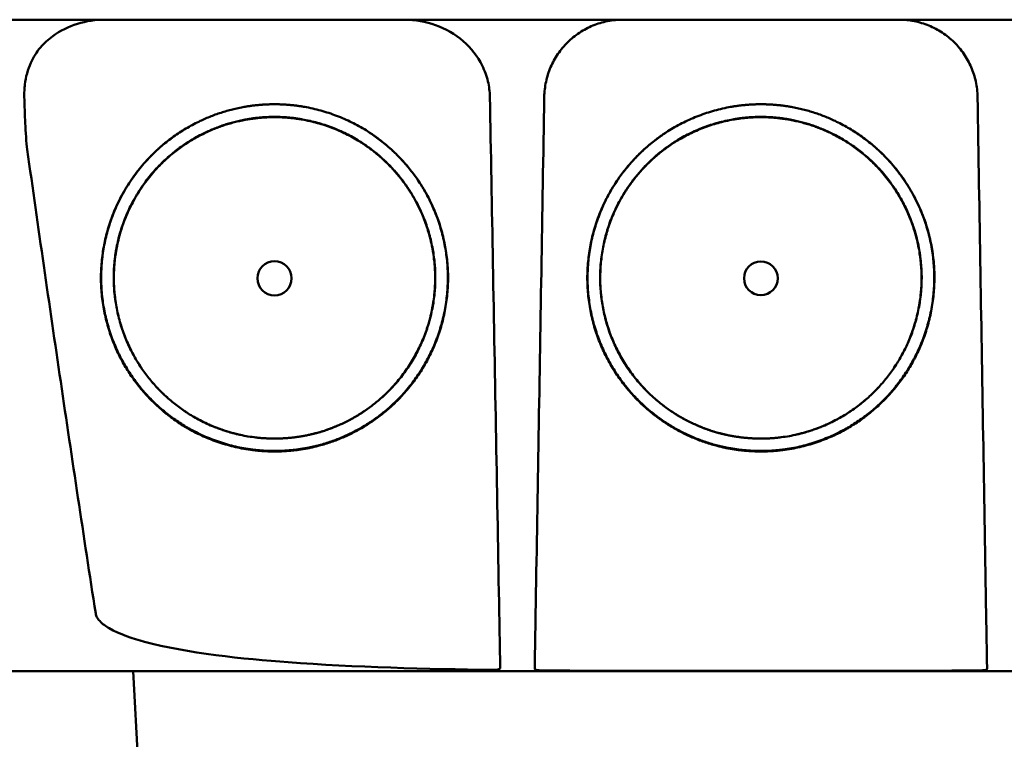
# Model space of a CAD drawing. Header units: millimetres. Extents: x 265 to 865, y 11 to 825.
# Tile 6 of 12: x 517 to 580, y 736 to 782. Entities that reach past the tile are written whole.
import ezdxf

# ---------------------------------------------------------------- set-up
doc = ezdxf.new("R2010")
doc.units = ezdxf.units.MM
doc.layers.add('Visible (ISO)', color=7, linetype='Continuous', lineweight=50)

msp = doc.modelspace()

# ---------------------------------------------------------------- linework, layer by layer
at = {"layer": 'Visible (ISO)'}
msp.add_line((525.183, 728.056), (524.55, 740.133), dxfattribs=at)
for centre, major_axis in [((533.604, 765.306), (0, 1.097)), ((564.789, 765.306), (0, 1.082))]:
    msp.add_ellipse(centre, major_axis=major_axis, ratio=0.999962, dxfattribs=at)
for points, degree, knots in [([(642.057, 781.882), (642.057, 781.882), (642.046, 781.882), (642.025, 781.882), (641.94, 781.882), (641.685, 781.882), (641.262, 781.882), (640.839, 781.882), (640.246, 781.882), (639.487, 781.882), (639.107, 781.882), (638.685, 781.882), (638.222, 781.882), (637.99, 781.882), (637.748, 781.882), (637.496, 781.882), (637.369, 781.882), (637.24, 781.882), (637.109, 781.882), (637.043, 781.882), (636.977, 781.882), (636.91, 781.882), (636.876, 781.882), (636.843, 781.882), (636.809, 781.882), (636.792, 781.882), (636.775, 781.882), (636.758, 781.882), (636.749, 781.882), (636.741, 781.882), (636.732, 781.882), (636.728, 781.882), (636.724, 781.882), (636.72, 781.882), (636.715, 781.882), (636.711, 781.882), (636.707, 781.882), (636.704, 781.882), (636.702, 781.882), (636.699, 781.882), (636.694, 781.882), (636.688, 781.882), (636.682, 781.882), (636.677, 781.882), (636.671, 781.882), (636.665, 781.882), (636.653, 781.882), (636.641, 781.882), (636.628, 781.882), (636.603, 781.882), (636.577, 781.882), (636.55, 781.882), (636.505, 781.882), (636.457, 781.882), (636.406, 781.882), (636.355, 781.882), (636.3, 781.882), (636.242, 781.882), (636.127, 781.882), (635.998, 781.882), (635.857, 781.882), (635.575, 781.882), (635.238, 781.882), (634.858, 781.882), (634.479, 781.882), (634.047, 781.882), (633.578, 781.882), (633.109, 781.882), (632.593, 781.882), (632.046, 781.882), (631.5, 781.882), (630.911, 781.882), (630.299, 781.882), (629.688, 781.882), (629.04, 781.882), (628.378, 781.882), (628.048, 781.882), (627.707, 781.882), (627.367, 781.882), (627.197, 781.882), (627.023, 781.882), (626.851, 781.882), (626.679, 781.882), (626.503, 781.882), (626.329, 781.882), (626.235, 781.882), (626.14, 781.882), (626.045, 781.882), (625.839, 781.882), (625.632, 781.882), (625.426, 781.882), (625.077, 781.882), (624.729, 781.882), (624.38, 781.882), (624.031, 781.882), (623.682, 781.882), (623.333, 781.882), (622.743, 781.882), (622.154, 781.882), (621.563, 781.882), (620.973, 781.882), (620.382, 781.882), (619.791, 781.882), (618.609, 781.882), (617.424, 781.882), (616.238, 781.882), (613.57, 781.882), (610.888, 781.882), (608.204, 781.882), (605.519, 781.882), (602.822, 781.882), (600.125, 781.882), (594.73, 781.882), (589.299, 781.882), (583.867, 781.882), (581.151, 781.882), (578.427, 781.882), (575.705, 781.882), (572.984, 781.882), (570.256, 781.882), (567.532, 781.882), (565.919, 781.882), (564.304, 781.882), (562.69, 781.882), (559.059, 781.882), (555.425, 781.882), (551.798, 781.882), (546.358, 781.882), (540.916, 781.882), (535.504, 781.882), (530.093, 781.882), (524.69, 781.882), (519.329, 781.882), (513.969, 781.882), (508.628, 781.882), (503.339, 781.882)], 3, [0.3330934, 0.3330934, 0.3330934, 0.3330934, 0.3372182, 0.3372182, 0.3372182, 0.3535986, 0.3535986, 0.3535986, 0.369979, 0.369979, 0.369979, 0.3781692, 0.3781692, 0.3781692, 0.3822643, 0.3822643, 0.3822643, 0.3843118, 0.3843118, 0.3843118, 0.3853356, 0.3853356, 0.3853356, 0.3858475, 0.3858475, 0.3858475, 0.3861034, 0.3861034, 0.3861034, 0.3862314, 0.3862314, 0.3862314, 0.3862954, 0.3862954, 0.3862954, 0.3863594, 0.3863594, 0.3863594, 0.3863968, 0.3863968, 0.3863968, 0.3864806, 0.3864806, 0.3864806, 0.3865644, 0.3865644, 0.3865644, 0.386732, 0.386732, 0.386732, 0.3870672, 0.3870672, 0.3870672, 0.3876065, 0.3876065, 0.3876065, 0.3881457, 0.3881457, 0.3881457, 0.3892243, 0.3892243, 0.3892243, 0.3913814, 0.3913814, 0.3913814, 0.3935385, 0.3935385, 0.3935385, 0.3956955, 0.3956955, 0.3956955, 0.3978526, 0.3978526, 0.3978526, 0.4000097, 0.4000097, 0.4000097, 0.4010883, 0.4010883, 0.4010883, 0.4016275, 0.4016275, 0.4016275, 0.4021668, 0.4021668, 0.4021668, 0.4024603, 0.4024603, 0.4024603, 0.4030994, 0.4030994, 0.4030994, 0.404178, 0.404178, 0.404178, 0.4052565, 0.4052565, 0.4052565, 0.4070765, 0.4070765, 0.4070765, 0.4088966, 0.4088966, 0.4088966, 0.4125367, 0.4125367, 0.4125367, 0.4207269, 0.4207269, 0.4207269, 0.4289171, 0.4289171, 0.4289171, 0.4452975, 0.4452975, 0.4452975, 0.4534877, 0.4534877, 0.4534877, 0.4616779, 0.4616779, 0.4616779, 0.4665313, 0.4665313, 0.4665313, 0.4774516, 0.4774516, 0.4774516, 0.493832, 0.493832, 0.493832, 0.5102124, 0.5102124, 0.5102124, 0.5265928, 0.5265928, 0.5265928, 0.5265928]), ([(519.383, 780.829), (519.866, 781.174), (520.402, 781.437), (521.535, 781.792), (522.129, 781.882), (522.725, 781.882)], 3, [0.0000072, 0.0000072, 0.0000072, 0.0000072, 0.18051, 0.18051, 0.3616085, 0.3616085, 0.3616085, 0.3616085]), ([(541.955, 781.882), (542.626, 781.882), (543.296, 781.768), (544.576, 781.31), (545.179, 780.964), (546.206, 780.073), (546.624, 779.54), (547.081, 778.617), (547.204, 778.279), (547.365, 777.604), (547.407, 777.271), (547.413, 776.936)], 3, [0, 0, 0, 0, 0.2022526, 0.2022526, 0.4090444, 0.4090444, 0.6109213, 0.6109213, 0.7189205, 0.7189205, 0.8198074, 0.8198074, 0.8198074, 0.8198074]), ([(550.901, 776.936), (550.907, 777.265), (550.944, 777.588), (551.012, 777.904), (551.046, 778.063), (551.087, 778.22), (551.137, 778.375), (551.186, 778.531), (551.244, 778.686), (551.308, 778.835), (551.437, 779.135), (551.593, 779.419), (551.776, 779.687), (551.959, 779.955), (552.171, 780.209), (552.402, 780.437), (552.633, 780.665), (552.885, 780.869), (553.157, 781.049), (553.294, 781.139), (553.435, 781.223), (553.579, 781.299), (553.724, 781.375), (553.871, 781.444), (554.02, 781.505), (554.32, 781.628), (554.632, 781.722), (554.954, 781.786), (555.276, 781.85), (555.602, 781.882), (555.93, 781.882)], 3, [0, 0, 0, 0, 0.00097301, 0.00097301, 0.00097301, 0.001459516, 0.001459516, 0.001459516, 0.001946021, 0.001946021, 0.001946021, 0.002919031, 0.002919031, 0.002919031, 0.003892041, 0.003892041, 0.003892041, 0.004865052, 0.004865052, 0.004865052, 0.005351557, 0.005351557, 0.005351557, 0.005838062, 0.005838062, 0.005838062, 0.006811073, 0.006811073, 0.006811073, 0.007784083, 0.007784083, 0.007784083, 0.007784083]), ([(573.649, 781.882), (573.978, 781.882), (574.301, 781.85), (574.619, 781.787), (574.778, 781.756), (574.936, 781.717), (575.093, 781.67), (575.249, 781.624), (575.404, 781.569), (575.555, 781.507), (575.857, 781.383), (576.144, 781.232), (576.415, 781.053), (576.686, 780.875), (576.944, 780.667), (577.175, 780.439), (577.406, 780.212), (577.615, 779.964), (577.799, 779.695), (577.891, 779.56), (577.978, 779.42), (578.056, 779.277), (578.135, 779.134), (578.206, 778.988), (578.27, 778.839), (578.398, 778.542), (578.497, 778.232), (578.567, 777.911), (578.636, 777.59), (578.673, 777.265), (578.679, 776.936)], 3, [0, 0, 0, 0, 0.00097301, 0.00097301, 0.00097301, 0.001459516, 0.001459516, 0.001459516, 0.001946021, 0.001946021, 0.001946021, 0.002919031, 0.002919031, 0.002919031, 0.003892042, 0.003892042, 0.003892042, 0.004865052, 0.004865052, 0.004865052, 0.005351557, 0.005351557, 0.005351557, 0.005838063, 0.005838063, 0.005838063, 0.006811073, 0.006811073, 0.006811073, 0.007784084, 0.007784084, 0.007784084, 0.007784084]), ([(517.564, 776.935), (517.561, 777.052), (517.558, 777.154), (517.573, 777.476), (517.583, 777.602), (517.655, 778.212), (517.781, 778.681), (518.143, 779.475), (518.348, 779.803), (518.826, 780.375), (519.091, 780.621), (519.383, 780.829)], 3, [-0.4690854, -0.4690854, -0.4690854, -0.4690854, -0.4101704, -0.4101704, -0.3722842, -0.3722842, -0.2256902, -0.2256902, -0.1092636, -0.1092636, 0, 0, 0, 0]), ([(517.751, 773.557), (517.69, 773.987), (517.649, 774.722), (517.599, 775.794), (517.579, 776.385), (517.564, 776.935)], 3, [-0.3221562, -0.3221562, -0.3221562, -0.3221562, -0.1651172, -0.1651172, 0, 0, 0, 0]), ([(547.413, 776.936), (547.478, 773.373), (547.543, 769.81), (547.607, 766.247), (547.675, 762.509), (547.743, 758.772), (547.811, 755.035), (547.879, 751.297), (547.947, 747.56), (548.015, 743.822)], 3, [0, 0, 0, 0, 0.01069712, 0.01069712, 0.01069712, 0.02191761, 0.02191761, 0.02191761, 0.03313809, 0.03313809, 0.03313809, 0.03313809]), ([(550.347, 743.822), (550.407, 747.385), (550.466, 750.948), (550.526, 754.511), (550.588, 758.249), (550.651, 761.986), (550.713, 765.724), (550.776, 769.461), (550.838, 773.199), (550.901, 776.936)], 3, [0, 0, 0, 0, 0.01069712, 0.01069712, 0.01069712, 0.02191844, 0.02191844, 0.02191844, 0.03313976, 0.03313976, 0.03313976, 0.03313976]), ([(579.233, 743.822), (579.173, 747.385), (579.114, 750.948), (579.054, 754.511), (578.991, 758.249), (578.929, 761.986), (578.866, 765.724), (578.804, 769.461), (578.741, 773.199), (578.679, 776.936)], 3, [0, 0, 0, 0, 0.01069712, 0.01069712, 0.01069712, 0.02191844, 0.02191844, 0.02191844, 0.03313976, 0.03313976, 0.03313976, 0.03313976]), ([(534.361, 754.232), (532.279, 754.09), (528.109, 755.391), (525.272, 757.815), (523.179, 760.844), (522.291, 765.059), (522.969, 769.289), (525.515, 773.408), (528.708, 775.391), (531.621, 776.459), (533.604, 776.463)], 2, [0.03406172, 0.03406172, 0.03406172, 0.03816011, 0.04263645, 0.04549412, 0.04989658, 0.05394918, 0.05830737, 0.06343865, 0.06566476, 0.06956197, 0.06956197, 0.06956197]), ([(533.604, 776.463), (535.581, 776.46), (539.594, 774.987), (542.104, 772.61), (544.029, 769.822), (544.917, 765.607), (544.241, 761.378), (542.006, 757.76), (539.492, 755.819), (536.524, 754.38), (534.361, 754.232)], 2, [0, 0, 0, 0.00390298, 0.00841504, 0.01070379, 0.01511276, 0.01917136, 0.02353598, 0.02753731, 0.02979897, 0.03406172, 0.03406172, 0.03406172]), ([(564.032, 754.233), (561.869, 754.38), (558.901, 755.82), (556.387, 757.76), (554.153, 761.378), (553.476, 765.607), (554.365, 769.822), (556.29, 772.61), (558.799, 774.987), (562.813, 776.46), (564.789, 776.463)], 2, [0.03560307, 0.03560307, 0.03560307, 0.03986703, 0.04212932, 0.04613179, 0.05049764, 0.05455738, 0.0589676, 0.061257, 0.06577034, 0.06967442, 0.06967442, 0.06967442]), ([(564.789, 776.463), (566.773, 776.459), (569.685, 775.391), (572.879, 773.408), (575.425, 769.289), (576.102, 765.059), (575.214, 760.844), (573.122, 757.815), (570.285, 755.392), (566.115, 754.091), (564.032, 754.233)], 2, [0, 0, 0, 0.0039085, 0.00614105, 0.0112872, 0.01565801, 0.01972235, 0.02413756, 0.02700351, 0.03149281, 0.03560307, 0.03560307, 0.03560307]), ([(531.45, 755.261), (530.987, 755.36), (528.513, 756.132), (525.885, 758.377), (523.947, 761.183), (523.124, 765.088), (523.752, 769.006), (526.11, 772.822), (529.069, 774.659), (531.767, 775.649), (533.604, 775.652)], 2, [0.5336456, 0.5336456, 0.5336456, 0.5482507, 0.6126476, 0.6537582, 0.7170923, 0.7753934, 0.8380905, 0.9119095, 0.9439344, 1, 1, 1]), ([(534.305, 755.058), (532.377, 754.927), (528.518, 756.131), (525.891, 758.374), (523.955, 761.177), (523.133, 765.079), (523.76, 768.994), (526.116, 772.807), (529.072, 774.643), (531.768, 775.632), (533.604, 775.635)], 2, [0.03157763, 0.03157763, 0.03157763, 0.0353791, 0.03953115, 0.04218178, 0.0462653, 0.05002431, 0.05406676, 0.0588263, 0.06089113, 0.06450601, 0.06450601, 0.06450601]), ([(533.604, 775.652), (535.435, 775.65), (539.153, 774.285), (541.478, 772.083), (543.261, 769.5), (544.085, 765.595), (543.458, 761.678), (541.388, 758.326), (539.059, 756.529), (536.984, 755.522), (535.78, 755.264)], 2, [0, 0, 0, 0.0560656, 0.1208807, 0.1537582, 0.2170923, 0.2753934, 0.3380905, 0.395569, 0.4280573, 0.4663114, 0.4663114, 0.4663114]), ([(533.604, 775.635), (535.434, 775.633), (539.149, 774.269), (541.472, 772.069), (543.253, 769.488), (544.076, 765.586), (543.45, 761.672), (541.381, 758.323), (539.054, 756.527), (536.307, 755.195), (534.305, 755.058)], 2, [0, 0, 0, 0.00361833, 0.00780134, 0.00992317, 0.0140106, 0.0177732, 0.02181952, 0.02552904, 0.02762575, 0.03157763, 0.03157763, 0.03157763]), ([(562.613, 755.264), (561.41, 755.522), (559.335, 756.529), (557.006, 758.326), (554.936, 761.678), (554.309, 765.595), (555.132, 769.5), (556.916, 772.083), (559.24, 774.285), (562.958, 775.65), (564.789, 775.652)], 2, [0.5336888, 0.5336888, 0.5336888, 0.5719427, 0.604431, 0.6619095, 0.7246066, 0.7829077, 0.8462418, 0.8791193, 0.9439344, 1, 1, 1]), ([(564.089, 755.058), (562.087, 755.195), (559.339, 756.527), (557.012, 758.323), (554.944, 761.672), (554.318, 765.586), (555.14, 769.488), (556.922, 772.069), (559.245, 774.269), (562.96, 775.633), (564.789, 775.635)], 2, [0.03301206, 0.03301206, 0.03301206, 0.03696934, 0.03906893, 0.04278352, 0.04683537, 0.05060313, 0.05469615, 0.05682088, 0.06100961, 0.0646329, 0.0646329, 0.0646329]), ([(564.789, 775.635), (566.625, 775.632), (569.321, 774.643), (572.277, 772.807), (574.634, 768.995), (575.261, 765.079), (574.439, 761.178), (572.502, 758.374), (569.876, 756.131), (566.016, 754.927), (564.089, 755.058)], 2, [0, 0, 0, 0.00362406, 0.00569414, 0.01046578, 0.0145185, 0.01828706, 0.02238095, 0.02503833, 0.02920093, 0.03301206, 0.03301206, 0.03301206]), ([(564.789, 775.652), (566.627, 775.649), (569.325, 774.659), (572.283, 772.822), (574.642, 769.006), (575.27, 765.088), (574.447, 761.183), (572.509, 758.377), (569.88, 756.132), (567.406, 755.36), (566.944, 755.261)], 2, [0, 0, 0, 0.0560656, 0.0880905, 0.1619095, 0.2246066, 0.2829077, 0.3462418, 0.3873524, 0.4517493, 0.4663542, 0.4663542, 0.4663542]), ([(534.36, 754.264), (532.281, 754.123), (528.116, 755.422), (525.283, 757.842), (523.193, 760.867), (522.306, 765.077), (522.983, 769.301), (525.442, 773.28), (527.483, 774.625)], 2, [0.489291, 0.489291, 0.489291, 0.5482507, 0.6126476, 0.6537582, 0.7170923, 0.7753934, 0.8380905, 0.907437, 0.907437, 0.907437]), ([(539.716, 774.635), (540.528, 774.1), (542.093, 772.618), (544.015, 769.834), (544.903, 765.624), (544.227, 761.401), (541.995, 757.787), (539.485, 755.849), (536.52, 754.412), (534.36, 754.264)], 2, [0.0927794, 0.0927794, 0.0927794, 0.1208807, 0.1537582, 0.2170923, 0.2753934, 0.3380905, 0.395569, 0.4280573, 0.489291, 0.489291, 0.489291]), ([(564.033, 754.264), (561.873, 754.412), (558.909, 755.849), (556.398, 757.787), (554.167, 761.401), (553.491, 765.624), (554.379, 769.834), (556.301, 772.618), (557.865, 774.1), (558.678, 774.635)], 2, [0.510709, 0.510709, 0.510709, 0.5719427, 0.604431, 0.6619095, 0.7246066, 0.7829077, 0.8462418, 0.8791193, 0.9072211, 0.9072211, 0.9072211]), ([(570.91, 774.625), (572.952, 773.28), (575.411, 769.301), (576.088, 765.077), (575.201, 760.867), (573.111, 757.842), (570.278, 755.422), (566.113, 754.123), (564.033, 754.264)], 2, [0.0925625, 0.0925625, 0.0925625, 0.1619095, 0.2246066, 0.2829077, 0.3462418, 0.3873524, 0.4517493, 0.510709, 0.510709, 0.510709]), ([(522.138, 743.822), (521.373, 748.769), (520.625, 753.73), (519.165, 763.635), (518.45, 768.6), (517.751, 773.557)], 3, [0.000001, 0.000001, 0.000001, 0.000001, 1.501723, 1.501723, 3.003666, 3.003666, 3.003666, 3.003666]), ([(547.534, 740.205), (543.477, 740.26), (538.682, 740.379), (531.686, 740.902), (527.959, 741.282), (524.546, 742.208), (523.659, 742.494), (522.793, 742.997), (522.565, 743.155), (522.329, 743.413), (522.268, 743.493), (522.181, 743.656), (522.152, 743.737), (522.138, 743.822)], 3, [0.000001, 0.000001, 0.000001, 0.000001, 1.217225, 1.217225, 2.026893, 2.026893, 2.244314, 2.244314, 2.316831, 2.316831, 2.345346, 2.345346, 2.370265, 2.370265, 2.370265, 2.370265]), ([(548.015, 743.822), (548.022, 743.436), (548.029, 743.051), (548.042, 742.319), (548.048, 741.975), (548.059, 741.354), (548.064, 741.081), (548.072, 740.686), (548.075, 740.478), (548.078, 740.327)], 3, [0, 0, 0, 0, 0.1160966, 0.1160966, 0.2328594, 0.2328594, 0.3505857, 0.3505857, 0.4376844, 0.4376844, 0.4376844, 0.4376844]), ([(550.288, 740.28), (550.289, 740.39), (550.292, 740.56), (550.3, 741.007), (550.304, 741.28), (550.314, 741.83), (550.319, 742.175), (550.334, 743.022), (550.34, 743.421), (550.347, 743.822)], 3, [0.0000009, 0.0000009, 0.0000009, 0.0000009, 0.1209094, 0.1209094, 0.2421411, 0.2421411, 0.3316895, 0.3316895, 0.4035331, 0.4035331, 0.4035331, 0.4035331]), ([(579.233, 743.822), (579.238, 743.487), (579.243, 743.183), (579.26, 742.179), (579.266, 741.835), (579.275, 741.284), (579.28, 741.009), (579.287, 740.561), (579.29, 740.39), (579.292, 740.28)], 3, [0.0000023, 0.0000023, 0.0000023, 0.0000023, 0.100716, 0.100716, 0.1889665, 0.1889665, 0.3090142, 0.3090142, 0.4287244, 0.4287244, 0.4287244, 0.4287244]), ([(564.79, 740.133), (560.653, 740.133), (554.456, 740.133), (547.24, 740.133), (544.149, 740.133), (542.09, 740.133), (541.059, 740.133), (537.976, 740.133), (534.896, 740.133), (531.822, 740.133), (529.774, 740.133), (528.749, 740.133), (523.64, 740.133), (519.571, 740.133), (515.518, 740.133)], 3, [0, 0, 0, 0, 0.25, 0.375, 0.4375, 0.4375, 0.5, 0.5, 0.625, 0.6875, 0.6875, 0.75, 0.75, 1, 1, 1, 1]), ([(547.534, 740.205), (547.607, 740.204), (547.678, 740.205), (547.808, 740.214), (547.866, 740.22), (547.965, 740.239), (548.005, 740.251), (548.048, 740.275), (548.06, 740.285), (548.075, 740.305), (548.078, 740.316), (548.078, 740.327)], 3, [0, 0, 0, 0, 0.02165217, 0.02165217, 0.0419441, 0.0419441, 0.06198813, 0.06198813, 0.07331229, 0.07331229, 0.08402019, 0.08402019, 0.08402019, 0.08402019]), ([(550.288, 740.28), (550.287, 740.269), (550.291, 740.26), (550.306, 740.241), (550.318, 740.233), (550.358, 740.213), (550.39, 740.203), (550.467, 740.188), (550.511, 740.182), (550.609, 740.174), (550.664, 740.171), (550.734, 740.169), (550.748, 740.169), (550.77, 740.168), (550.78, 740.168), (550.789, 740.168)], 3, [0.0000011, 0.0000011, 0.0000011, 0.0000011, 0.011161, 0.011161, 0.02268936, 0.02268936, 0.04008791, 0.04008791, 0.05617947, 0.05617947, 0.07342915, 0.07342915, 0.07748189, 0.07748189, 0.08025593, 0.08025593, 0.08025593, 0.08025593]), ([(564.79, 740.135), (562.806, 740.135), (560.037, 740.136), (555.549, 740.143), (553.095, 740.15), (550.789, 740.168)], 3, [0, 0, 0, 0, 0.595007, 0.595007, 1.188218, 1.188218, 1.188218, 1.188218]), ([(578.791, 740.168), (576.485, 740.15), (574.031, 740.143), (569.543, 740.136), (566.773, 740.135), (564.79, 740.135)], 3, [0.000001, 0.000001, 0.000001, 0.000001, 0.691835, 0.691835, 1.385765, 1.385765, 1.385765, 1.385765]), ([(614.061, 740.133), (612.035, 740.133), (610.005, 740.133), (607.97, 740.133), (607.784, 740.133), (607.597, 740.133), (607.411, 740.133), (605.562, 740.133), (603.71, 740.133), (601.852, 740.133), (599.807, 740.133), (597.759, 740.133), (595.708, 740.133), (594.683, 740.133), (593.657, 740.133), (592.63, 740.133), (592.16, 740.133), (591.691, 740.133), (591.221, 740.133), (590.664, 740.133), (590.106, 740.133), (589.548, 740.133), (587.393, 740.133), (585.235, 740.133), (583.078, 740.133), (580.362, 740.133), (577.637, 740.133), (574.916, 740.133), (573.706, 740.133), (572.496, 740.133), (571.286, 740.133), (570.681, 740.133), (570.075, 740.133), (569.47, 740.133), (568.865, 740.133), (568.26, 740.133), (567.654, 740.133), (567.296, 740.133), (566.937, 740.133), (566.578, 740.133), (566.22, 740.133), (565.861, 740.133), (565.502, 740.133), (565.265, 740.133), (565.027, 740.133), (564.79, 740.133)], 3, [0, 0, 0, 0, 0.125, 0.125, 0.125, 0.1364517, 0.1364517, 0.1364517, 0.25, 0.25, 0.25, 0.375, 0.375, 0.375, 0.4375, 0.4375, 0.4375, 0.4660904, 0.4660904, 0.4660904, 0.5, 0.5, 0.5, 0.6308834, 0.6308834, 0.6308834, 0.7957727, 0.7957727, 0.7957727, 0.8690401, 0.8690401, 0.8690401, 0.9056613, 0.9056613, 0.9056613, 0.942271, 0.942271, 0.942271, 0.9639594, 0.9639594, 0.9639594, 0.9856424, 0.9856424, 0.9856424, 1, 1, 1, 1]), ([(578.791, 740.168), (578.8, 740.168), (578.809, 740.168), (578.832, 740.169), (578.846, 740.169), (578.916, 740.171), (578.971, 740.174), (579.069, 740.182), (579.112, 740.188), (579.189, 740.203), (579.222, 740.213), (579.261, 740.233), (579.273, 740.241), (579.289, 740.26), (579.292, 740.269), (579.292, 740.28)], 3, [0.000001, 0.000001, 0.000001, 0.000001, 0.00277805, 0.00277805, 0.00682498, 0.00682498, 0.02399934, 0.02399934, 0.04009071, 0.04009071, 0.05747065, 0.05747065, 0.06901362, 0.06901362, 0.080186, 0.080186, 0.080186, 0.080186])]:
    msp.add_open_spline(points, degree=degree, knots=knots, dxfattribs=at)

doc.saveas('drawing.dxf')
